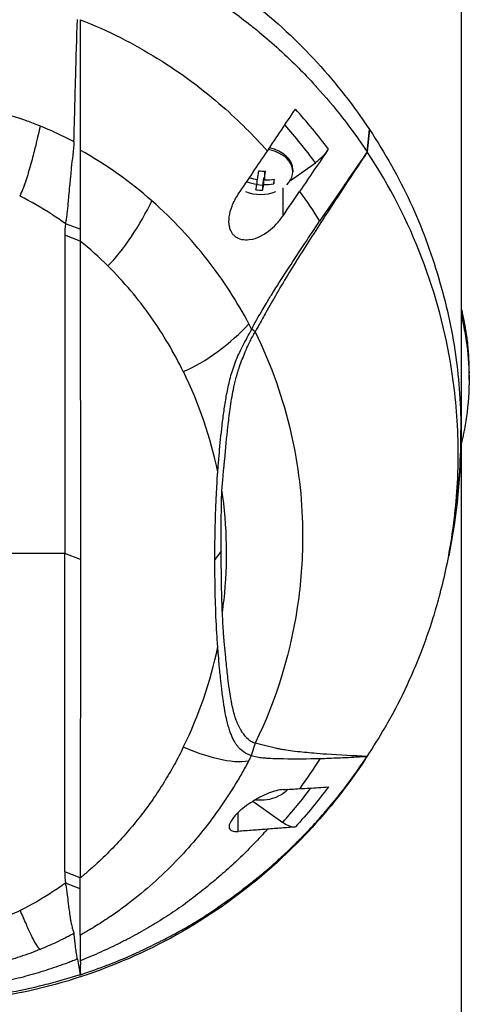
# Model space of a CAD drawing. Header units: millimetres. Extents: x 0 to 4378, y 0 to 2376.
# Tile 164 of 224: x 2265 to 2313, y 1208 to 1314. Entities that reach past the tile are written whole.
import ezdxf

# ---------------------------------------------------------------- set-up
doc = ezdxf.new("R2010")
doc.units = ezdxf.units.MM
doc.header["$LTSCALE"] = 0.2

# ---------------------------------------------------------------- blocks, each defined once
blk = doc.blocks.new('Blk$A01R1-4W24F')
for p, q in [((59, 683.9), (59, 535.5)), ((48.93, 639.9), (49.17, 642.32)), ((49.18, 642.3), (48.94, 639.89)), ((49.18, 642.3), (49.17, 642.32)), ((40.69, 636.84), (43.37, 638.74)), ((40.95, 637.98), (40.95, 637.77)), ((37.1, 636.95), (37.1, 636.43)), ((37.82, 637.07), (37.71, 636.3)), ((37.9, 637.06), (37.82, 637.07)), ((37.82, 637.07), (37.82, 636.38)), ((37.93, 637.81), (37.9, 637.58)), ((37.9, 637.58), (37.9, 636.89)), ((38.9, 636.95), (38.9, 636.46)), ((37.71, 636.3), (37.09, 636.35)), ((37.71, 636.3), (37.71, 635.77)), ((39.9, 633.04), (39.9, 636.03)), ((39.9, 633.04), (39.9, 633.04)), ((18.14, 631.58), (16.55, 632.18)), ((16.47, 630.96), (16.47, 596.75)), ((18.14, 630.31), (16.47, 630.96)), ((18.14, 630.31), (18.15, 596.11)), ((36.9, 620.56), (36.54, 620.84)), ((38.67, 616.52), (38.67, 616.52)), ((59.86, 615.44), (59.86, 616.14)), ((40.22, 611.84), (40.22, 611.84)), ((33.84, 608.93), (33.84, 608.93)), ((58.99, 608.35), (58.99, 608.35)), ((58.49, 601.99), (58.19, 599.72)), ((16.47, 596.75), (5.01, 596.75)), ((16.47, 562.55), (16.47, 596.75)), ((18.15, 596.11), (16.47, 596.75)), ((33.27, 596.98), (32.59, 596.11)), ((18.15, 596.11), (18.14, 561.9)), ((41.42, 590.88), (41.42, 590.88)), ((41.43, 590.91), (41.43, 590.91)), ((32.81, 586.29), (32.81, 586.29)), ((36.9, 576.35), (36.5, 575.03)), ((45.73, 574.75), (45.73, 574.75)), ((36.66, 570.12), (39.87, 567.86)), ((35.1, 566.89), (35.1, 568.92)), ((18.14, 561.9), (16.47, 562.55)), ((18.14, 560.7), (18.14, 561.9)), ((38.35, 562.74), (38.35, 562.74)), ((18.14, 560.7), (16.55, 561.33)), ((18.14, 555.73), (18.14, 560.7)), ((13.81, 554.23), (13.81, 554.23)), ((18.15, 553.74), (18.15, 553.74)), ((13.76, 550), (13.76, 550))]:
    blk.add_line(p, q)
for centre, radius, start, end in [((37.5, 639.84), 4.52, 248.7153, 291.3035), ((0, 609.7), 59, 351.9405, 0.2394), ((0, 609.7), 41.23, 357.1706, 357.1736), ((0, 609.7), 41.73, 354.2933, 354.2964), ((0, 609.7), 42.5, 350.0562, 350.0593), ((0, 609.7), 41.23, 321.4892, 321.4893), ((0, 609.7), 41.73, 319.8886, 319.8887), ((0, 609.7), 42.5, 317.4432, 317.4433), ((0, 609.7), 59, 323.7906, 323.7907), ((37.5, 574.78), 4.52, 263.0331, 293.9986), ((0, 609.7), 59, 315.782, 315.7832), ((0, 609.7), 59, 287.911, 287.9111)]:
    blk.add_arc(centre, radius, start, end)
for centre, major_axis, ratio, start_param, end_param in [((28.4, 626.94), (-20.28, 28.61), 0.599718, 4.750751, 4.910369), ((27.7, 626.34), (-19.38, 27.64), 0.591246, 4.746501, 4.901906), ((37.5, 642.23), (5.5, 0), 0.707107, 0.057613, 0.057622), ((37.5, 637.77), (3.45, 0), 0.707107, 5.668245, 7.615338), ((37.5, 637.98), (3.45, 0), 0.707107, 0, 1.294245), ((37.54, 640.09), (-4.45, 0.67), 0.703121, 1.394435, 1.59588), ((37.14, 639.86), (-0.34, -4.49), 0.074976, 0.868779, 1.115925), ((37.65, 640.86), (-4.23, 0.64), 0.703121, 1.591649, 1.76122), ((37.86, 639.81), (0.34, 4.49), 0.074976, 4.010371, 4.257518), ((37.54, 640.09), (-4.45, 0.67), 0.703121, 1.756988, 2.004135), ((38.94, 639.73), (0.32, 4.27), 0.074976, 3.845032, 4.014603), ((36.06, 639.95), (-0.32, -4.27), 0.074976, 0.703439, 0.725228), ((37.46, 639.58), (4.45, -0.67), 0.703121, 4.490326, 4.737473), ((37.14, 639.86), (-0.34, -4.49), 0.074976, 0.460524, 0.707671), ((37.86, 639.81), (0.34, 4.49), 0.074976, 3.602117, 3.849264), ((37.46, 639.58), (4.45, -0.67), 0.703121, 4.898581, 5.145727), ((37.35, 638.82), (4.23, -0.64), 0.703121, 4.733241, 4.902812), ((-1080.39, 1310.36), (-1508.74, -2133.68), 0.5, 1.606688, 1.6079), ((32.26, 631.06), (-15.78, 0), 0.707088, 6.182869, 6.292314), ((-38.18, 540.8), (50.8, 93.21), 0.584526, 6.113536, 6.176367), ((-40.99, 600.13), (82.46, 1.56), 0.710539, 0.334686, 0.345134), ((7.26, 621.46), (12.86, 29.81), 0.938918, 5.009699, 5.009719), ((-47.54, 586.29), (-79.72, -22.19), 0.738727, 3.091652, 3.278177), ((-46.57, 605.61), (78.76, -21.82), 0.743337, 6.144865, 6.332544), ((31.04, 587.09), (-3.12, 0), 0.707107, 2.074334, 2.074348), ((37.5, 577.17), (-1.5, 0), 0.707107, 4.534188, 4.534524), ((-41.66, 595.05), (83.14, -0.01), 0.707141, 5.925311, 5.935893), ((37.5, 572.72), (3.45, 0), 0.707107, 5.274295, 5.714593), ((27.81, 584.11), (19.47, 27.21), 0.585794, 4.525933, 4.669517), ((39.86, 569.99), (-1.8, 2.47), 0.494906, 2.170146, 2.847507), ((32.26, 562.45), (-15.78, 0), 0.707125, 6.274079, 6.383524)]:
    blk.add_ellipse(centre, major_axis=major_axis, ratio=ratio, start_param=start_param, end_param=end_param)
for points, knots in [([(18.22, 665.83), (19.98, 665.26), (21.68, 664.61), (23.33, 663.9), (24.98, 663.19), (26.57, 662.42), (28.11, 661.59), (31.18, 659.93), (34, 658.04), (36.57, 656.01), (39.15, 653.97), (41.48, 651.78), (43.58, 649.49), (45.67, 647.19), (47.53, 644.79), (49.17, 642.32)], [-1, -1, -1, -1, -0.875, -0.875, -0.875, -0.75, -0.75, -0.75, -0.5, -0.5, -0.5, -0.25, -0.25, -0.25, 0, 0, 0, 0]), ([(18.14, 663.33), (19.75, 662.81), (21.45, 662.17), (23.23, 661.41), (23.85, 661.14), (24.67, 660.77), (25.65, 660.3), (26.87, 659.7), (27.63, 659.29), (27.98, 659.1), (28.95, 658.57), (29.69, 658.13), (30.22, 657.81), (30.95, 657.37), (31.67, 656.92), (32.37, 656.45), (33.78, 655.52), (35.12, 654.55), (36.4, 653.53), (36.44, 653.5), (36.45, 653.49), (36.47, 653.47), (37.27, 652.84), (38.51, 651.83), (40.06, 650.38), (41.57, 648.98), (42.63, 647.84), (43.36, 647.04), (43.4, 647), (43.46, 646.93), (43.51, 646.87), (45.41, 644.78), (47.23, 642.45), (48.93, 639.9)], [-1, -1, -1, -1, -0.875, -0.875, -0.875, -0.8125, -0.8125, -0.8125, -0.75, -0.75, -0.75, -0.6875, -0.6875, -0.6875, -0.625, -0.625, -0.625, -0.5000062, -0.5000062, -0.5000062, -0.4961503, -0.4961503, -0.4961503, -0.375, -0.375, -0.375, -0.2500563, -0.2500563, -0.2500563, -0.243637, -0.243637, -0.243637, 0, 0, 0, 0]), ([(17.49, 642.08), (17.52, 643.07), (17.55, 644.06), (17.6, 646.03), (17.62, 647.02), (17.71, 650.05), (17.77, 652.09), (17.83, 654.13)], [0.000002, 0.000002, 0.000002, 0.000002, 0.303764, 0.303764, 0.607969, 0.607969, 1.235162, 1.235162, 1.235162, 1.235162]), ([(18.14, 654.1), (19.64, 653.52), (21.07, 652.87), (23.84, 651.48), (25.17, 650.73), (27.71, 649.15), (28.93, 648.32), (31.26, 646.59), (32.37, 645.69), (35.16, 643.24), (36.75, 641.65), (38.22, 639.99)], [0, 0, 0, 0, 0.125, 0.125, 0.25, 0.25, 0.375, 0.375, 0.5, 0.5, 0.703909, 0.703909, 0.703909, 0.703909]), ([(18.14, 654.1), (18.14, 651.66), (18.14, 649.27), (18.14, 646.94), (18.14, 644.61), (18.14, 642.33), (18.14, 640.09)], [0.3954379, 0.3954379, 0.3954379, 0.3954379, 0.6978194, 0.6978194, 0.6978194, 0.9999999, 0.9999999, 0.9999999, 0.9999999]), ([(2.91, 645.29), (3.57, 645.23), (4.22, 645.14), (4.87, 645.04), (5.52, 644.94), (6.17, 644.83), (6.81, 644.71), (6.95, 644.68), (7.08, 644.65), (7.22, 644.63), (7.73, 644.53), (8.23, 644.43), (8.72, 644.31), (8.93, 644.27), (9.13, 644.22), (9.33, 644.17), (9.62, 644.1), (10.04, 644), (10.6, 643.84), (10.87, 643.76), (11.18, 643.67), (11.52, 643.56), (11.79, 643.47), (12.09, 643.37), (12.41, 643.25), (12.85, 643.09), (13.33, 642.91), (13.84, 642.7)], [0, 0, 0, 0, 0.1719472, 0.1719472, 0.1719472, 0.3438944, 0.3438944, 0.3438944, 0.3809524, 0.3809524, 0.3809524, 0.5158418, 0.5158418, 0.5158418, 0.5714286, 0.5714286, 0.5714286, 0.7453821, 0.7453821, 0.7453821, 0.830817, 0.830817, 0.830817, 0.9018777, 0.9018777, 0.9018777, 1, 1, 1, 1]), ([(38.22, 639.99), (38.72, 640.74), (39.22, 641.49), (40.22, 642.99), (40.73, 643.74), (41.23, 644.49)], [0, 0, 0, 0, 0.2704602, 0.2704602, 0.5409661, 0.5409661, 0.5409661, 0.5409661]), ([(13.84, 642.7), (13.82, 642.63), (13.81, 642.57), (13.79, 642.5), (13.72, 642.17), (13.64, 641.82), (13.56, 641.47), (13.51, 641.27), (13.46, 641.07), (13.42, 640.87), (13.39, 640.78), (13.35, 640.58), (13.27, 640.29), (13.16, 639.84), (13.02, 639.27), (12.84, 638.6), (12.66, 637.96), (12.48, 637.35), (12.29, 636.78), (12.24, 636.63), (12.19, 636.49), (12.14, 636.35), (12.11, 636.28), (12.06, 636.14), (11.98, 635.93), (11.87, 635.65), (11.76, 635.39), (11.64, 635.15)], [0.0000038, 0.0000038, 0.0000038, 0.0000038, 0.0237319, 0.0237319, 0.0237319, 0.1428571, 0.1428571, 0.1428571, 0.2142857, 0.2142857, 0.2142857, 0.2857143, 0.2857143, 0.2857143, 0.5, 0.5, 0.5, 0.75, 0.75, 0.75, 0.8125, 0.8125, 0.8125, 0.875, 0.875, 0.875, 1, 1, 1, 1]), ([(13.84, 642.7), (14.08, 642.6), (14.39, 642.47), (14.77, 642.3), (15.28, 642.08), (15.58, 641.94), (15.69, 641.89), (16.29, 641.61), (16.89, 641.31), (17.47, 641)], [-1, -1, -1, -1, -0.75, -0.75, -0.75, -0.5, -0.5, -0.5, -0.0001638, -0.0001638, -0.0001638, -0.0001638]), ([(49.18, 642.3), (50.86, 639.77), (52.32, 637.16), (53.55, 634.5), (54.78, 631.84), (55.79, 629.13), (56.59, 626.39), (57.4, 623.65), (58.01, 620.87), (58.41, 618.09), (58.81, 615.3), (59, 612.5), (59, 609.7), (59, 607.13), (58.83, 604.56), (58.49, 601.99)], [-1, -1, -1, -1, -0.875, -0.875, -0.875, -0.75, -0.75, -0.75, -0.625, -0.625, -0.625, -0.5, -0.5, -0.5, -0.3850838, -0.3850838, -0.3850838, -0.3850838]), ([(17.47, 641.17), (17.47, 641.18), (17.47, 641.18), (17.47, 641.18), (17.47, 641.24), (17.47, 641.3), (17.48, 641.36), (17.48, 641.41), (17.48, 641.47), (17.48, 641.53), (17.48, 641.58), (17.48, 641.64), (17.48, 641.7), (17.49, 641.75), (17.49, 641.81), (17.49, 641.87), (17.49, 641.93), (17.49, 641.98), (17.49, 642.04), (17.49, 642.05), (17.49, 642.07), (17.49, 642.08)], [0.0018334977, 0.0018334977, 0.0018334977, 0.0018334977, 0.001846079, 0.001846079, 0.001846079, 0.0020216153, 0.0020216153, 0.0020216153, 0.0021970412, 0.0021970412, 0.0021970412, 0.0023726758, 0.0023726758, 0.0023726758, 0.0025477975, 0.0025477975, 0.0025477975, 0.0027235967, 0.0027235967, 0.0027235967, 0.0027691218, 0.0027691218, 0.0027691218, 0.0027691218]), ([(17.47, 641), (17.47, 641.04), (17.47, 641.06), (17.47, 641.12), (17.47, 641.14), (17.47, 641.17)], [0.00009691, 0.00009691, 0.00009691, 0.00009691, 0.01189059, 0.01189059, 0.02363788, 0.02363788, 0.02363788, 0.02363788]), ([(17.47, 641), (17.46, 640.53), (17.39, 640.08), (17.28, 639.09), (17.23, 638.62), (17.15, 637.88), (17.12, 637.58), (17.08, 637.12), (17.06, 636.96), (17.03, 636.61), (17.01, 636.42), (16.96, 635.87), (16.93, 635.51), (16.87, 634.9), (16.85, 634.63), (16.79, 633.99), (16.75, 633.61), (16.68, 633.06), (16.66, 632.88), (16.61, 632.53), (16.58, 632.35), (16.55, 632.18)], [-1.073424, -1.073424, -1.073424, -1.073424, -0.902098, -0.902098, -0.749165, -0.749165, -0.648905, -0.648905, -0.59156, -0.59156, -0.52565, -0.52565, -0.394132, -0.394132, -0.295251, -0.295251, -0.147629, -0.147629, -0.073806, -0.073806, 0, 0, 0, 0]), ([(18.14, 640.09), (18.14, 639.96), (18.14, 639.84), (18.14, 639.71), (18.14, 639.37), (18.14, 639.03), (18.14, 638.7), (18.14, 638.37), (18.14, 638.04), (18.14, 637.72), (18.14, 637.4), (18.14, 637.08), (18.14, 636.77), (18.14, 636.14), (18.14, 635.53), (18.14, 634.94), (18.14, 634.35), (18.14, 633.77), (18.14, 633.21), (18.14, 632.65), (18.14, 632.1), (18.14, 631.58)], [-1, -1, -1, -1, -0.960972, -0.960972, -0.960972, -0.8541973, -0.8541973, -0.8541973, -0.7474227, -0.7474227, -0.7474227, -0.640648, -0.640648, -0.640648, -0.4270987, -0.4270987, -0.4270987, -0.2135493, -0.2135493, -0.2135493, 0, 0, 0, 0]), ([(44.76, 640.19), (44.25, 639.43), (43.74, 638.68), (42.71, 637.16), (42.2, 636.41), (41.68, 635.65)], [0.0000037, 0.0000037, 0.0000037, 0.0000037, 0.2741089, 0.2741089, 0.5482071, 0.5482071, 0.5482071, 0.5482071]), ([(44.76, 640.19), (44.57, 639.9), (44.34, 639.62), (43.87, 639.13), (43.62, 638.91), (43.37, 638.74)], [0, 0, 0, 0, 0.1054177, 0.1054177, 0.211832, 0.211832, 0.211832, 0.211832]), ([(35.1, 635.35), (35.62, 636.13), (36.14, 636.89), (37.18, 638.45), (37.69, 639.21), (38.22, 639.99)], [0.0002569, 0.0002569, 0.0002569, 0.0002569, 0.2815399, 0.2815399, 0.5619015, 0.5619015, 0.5619015, 0.5619015]), ([(48.94, 639.89), (48.23, 638.83), (47.53, 637.78), (46.15, 635.67), (45.45, 634.6), (44, 632.36), (42.86, 630.6), (41.49, 628.44), (41.03, 627.7), (40.13, 626.22), (39.68, 625.48), (39.25, 624.72)], [-1.963979, -1.963979, -1.963979, -1.963979, -1.503891, -1.503891, -1.05427, -1.05427, -0.532904, -0.532904, -0.264896, -0.264896, -0.000001, -0.000001, -0.000001, -0.000001]), ([(48.93, 639.9), (48.5, 639.28), (48.08, 638.67), (47.23, 637.44), (46.8, 636.81), (45.53, 634.95), (44.67, 633.7), (43.83, 632.45)], [-0.9008257, -0.9008257, -0.9008257, -0.9008257, -0.6771992, -0.6771992, -0.4512251, -0.4512251, 0, 0, 0, 0]), ([(48.94, 639.89), (48.94, 639.89), (48.93, 639.89), (48.93, 639.89), (48.93, 639.89), (48.93, 639.9)], [0, 0, 0, 0, 0.001275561, 0.001275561, 0.002551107, 0.002551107, 0.002551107, 0.002551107]), ([(48.93, 574.94), (49.59, 575.95), (50.22, 576.96), (51.02, 578.33), (51.21, 578.67), (52.16, 580.39), (52.85, 581.78), (53.91, 584.13), (54.31, 585.08), (55.17, 587.29), (55.62, 588.57), (56.25, 590.59), (56.46, 591.33), (57.19, 594.02), (57.62, 596), (58.12, 599.13), (58.27, 600.27), (58.52, 602.71), (58.62, 604.02), (58.69, 606.02), (58.7, 606.72), (58.7, 607.76), (58.7, 608.11), (58.64, 611.16), (58.41, 613.86), (57.36, 620.6), (56.29, 624.6), (53.31, 632.41), (51.37, 636.22), (48.94, 639.89)], [-9.408292, -9.408292, -9.408292, -9.408292, -8.940225, -8.940225, -8.784061, -8.784061, -8.159936, -8.159936, -7.746635, -7.746635, -7.195733, -7.195733, -6.880511, -6.880511, -6.03378, -6.03378, -5.549642, -5.549642, -4.992589, -4.992589, -4.695557, -4.695557, -4.54853, -4.54853, -3.420514, -3.420514, -1.719638, -1.719638, 0, 0, 0, 0]), ([(16.55, 632.18), (16.1, 632.51), (15.64, 632.82), (15.18, 633.12), (14, 633.9), (12.82, 634.57), (11.68, 635.13), (11.67, 635.14), (11.66, 635.14), (11.64, 635.15)], [-1, -1, -1, -1, -0.7241178, -0.7241178, -0.7241178, -0.0066416, -0.0066416, -0.0066416, 0, 0, 0, 0]), ([(36.41, 630.47), (36.17, 630.43), (35.93, 630.41), (35.42, 630.46), (35.16, 630.54), (34.81, 630.76), (34.71, 630.84), (34.55, 631.01), (34.49, 631.09), (34.38, 631.26), (34.33, 631.36), (34.23, 631.6), (34.18, 631.74), (34.09, 632.22), (34.09, 632.56), (34.18, 633.29), (34.28, 633.68), (34.6, 634.51), (34.83, 634.94), (35.1, 635.35)], [-0.7623764, -0.7623764, -0.7623764, -0.7623764, -0.6736588, -0.6736588, -0.5663891, -0.5663891, -0.5135419, -0.5135419, -0.4749692, -0.4749692, -0.4359064, -0.4359064, -0.3805891, -0.3805891, -0.2695912, -0.2695912, -0.1460617, -0.1460617, -0.0002815, -0.0002815, -0.0002815, -0.0002815]), ([(36.24, 621.42), (34.98, 623.79), (33.5, 626.1), (31.77, 628.32), (30.04, 630.54), (28.07, 632.66), (25.83, 634.64)], [0, 0, 0, 0, 0.5, 0.5, 0.5, 1, 1, 1, 1]), ([(36.41, 630.47), (36.75, 630.53), (37.09, 630.65), (37.74, 630.97), (38.05, 631.16), (38.63, 631.6), (38.91, 631.85), (39.44, 632.41), (39.68, 632.71), (39.9, 633.04)], [0.0008937, 0.0008937, 0.0008937, 0.0008937, 0.1243393, 0.1243393, 0.2392492, 0.2392492, 0.3539051, 0.3539051, 0.4711433, 0.4711433, 0.4711433, 0.4711433]), ([(36.54, 620.84), (36.9, 621.55), (37.29, 622.25), (37.84, 623.18), (37.97, 623.41), (38.31, 623.97), (38.53, 624.31), (38.99, 625.05), (39.27, 625.51), (39.86, 626.43), (40.21, 626.97), (41.63, 629.16), (42.77, 630.88), (43.83, 632.45)], [0.000002, 0.000002, 0.000002, 0.000002, 0.24152, 0.24152, 0.323079, 0.323079, 0.438614, 0.438614, 0.597649, 0.597649, 0.817365, 0.817365, 1.502617, 1.502617, 1.502617, 1.502617]), ([(29.2, 616.29), (28.22, 618.3), (27.06, 620.27), (25.72, 622.18), (24.37, 624.08), (22.84, 625.92), (21.1, 627.66)], [-1, -1, -1, -1, -0.5, -0.5, -0.5, 0, 0, 0, 0]), ([(39.25, 624.72), (38.83, 624), (38.42, 623.27), (37.83, 622.22), (37.6, 621.8), (37.15, 621), (37.06, 620.85), (36.97, 620.69), (36.93, 620.63), (36.9, 620.56)], [-0.1355219, -0.1355219, -0.1355219, -0.1355219, -0.086038, -0.086038, -0.0532637, -0.0532637, -0.0231547, -0.0231547, 0, 0, 0, 0]), ([(59, 623.18), (59, 623.17), (59, 623.17), (59.04, 623.01), (59.08, 622.85), (59.12, 622.64), (59.13, 622.59), (59.15, 622.49), (59.16, 622.45), (59.18, 622.36), (59.19, 622.33), (59.2, 622.26), (59.21, 622.22), (59.24, 622.09), (59.25, 622.02), (59.29, 621.85), (59.31, 621.74), (59.36, 621.47), (59.39, 621.31), (59.45, 620.99), (59.48, 620.83), (59.58, 620.18), (59.65, 619.68), (59.81, 618.18), (59.86, 617.16), (59.86, 616.14)], [-7.2397832, -7.2397832, -7.2397832, -7.2397832, -7.2390372, -7.2390372, -7.2154363, -7.2154363, -7.2062893, -7.2062893, -7.1981312, -7.1981312, -7.1894816, -7.1894816, -7.1697467, -7.1697467, -7.1373366, -7.1373366, -7.0923724, -7.0923724, -7.0237854, -7.0237854, -6.9549367, -6.9549367, -6.7442417, -6.7442417, -6.3137939, -6.3137939, -6.3137939, -6.3137939]), ([(59, 622.47), (59.12, 621.96), (59.2, 621.59), (59.26, 621.28), (59.28, 621.18), (59.37, 620.74), (59.43, 620.42), (59.69, 618.8), (59.82, 617.49), (59.89, 614.76), (59.82, 613.35), (59.57, 611.32), (59.48, 610.71), (59.32, 609.9), (59.29, 609.71), (59.21, 609.33), (59.16, 609.14), (59.09, 608.78), (59.04, 608.6), (59, 608.41)], [0.316575, 0.316575, 0.316575, 0.316575, 0.3432593, 0.3432593, 0.3572552, 0.3572552, 0.400141, 0.400141, 0.5721057, 0.5721057, 0.7581527, 0.7581527, 0.8392653, 0.8392653, 0.8651236, 0.8651236, 0.8858206, 0.8858206, 0.9089999, 0.9089999, 0.9089999, 0.9089999]), ([(32.9, 605.51), (32.9, 605.57), (32.91, 605.63), (32.91, 605.69), (32.93, 605.93), (32.95, 606.18), (32.97, 606.42), (33.01, 606.91), (33.06, 607.41), (33.1, 607.9), (33.19, 608.9), (33.29, 609.9), (33.42, 610.92), (33.48, 611.43), (33.55, 611.95), (33.62, 612.47), (33.7, 612.99), (33.79, 613.51), (33.89, 614.04), (33.99, 614.57), (34.12, 615.11), (34.26, 615.66), (34.41, 616.21), (34.58, 616.76), (34.8, 617.33), (34.91, 617.61), (35.03, 617.9), (35.16, 618.18), (35.29, 618.47), (35.43, 618.76), (35.58, 619.05), (35.73, 619.34), (35.89, 619.64), (36.05, 619.94), (36.21, 620.24), (36.38, 620.54), (36.54, 620.84)], [-0.9999998, -0.9999998, -0.9999998, -0.9999998, -0.9872524, -0.9872524, -0.9872524, -0.9352918, -0.9352918, -0.9352918, -0.8313705, -0.8313705, -0.8313705, -0.6235279, -0.6235279, -0.6235279, -0.5196066, -0.5196066, -0.5196066, -0.4156852, -0.4156852, -0.4156852, -0.3117639, -0.3117639, -0.3117639, -0.2078426, -0.2078426, -0.2078426, -0.155882, -0.155882, -0.155882, -0.1039213, -0.1039213, -0.1039213, -0.0519607, -0.0519607, -0.0519607, 0, 0, 0, 0]), ([(33.35, 603.58), (33.39, 604.1), (33.43, 604.63), (33.48, 605.18), (33.5, 605.35), (33.52, 605.54), (33.53, 605.73), (33.54, 605.79), (33.55, 605.89), (33.56, 606), (33.58, 606.14), (33.59, 606.28), (33.6, 606.42), (33.62, 606.58), (33.63, 606.72), (33.64, 606.83), (33.75, 608.06), (33.86, 609.23), (33.99, 610.34), (34.06, 611), (34.14, 611.64), (34.23, 612.26), (34.33, 613.02), (34.44, 613.72), (34.57, 614.35), (34.65, 614.76), (34.74, 615.15), (34.84, 615.52), (34.95, 615.96), (35.08, 616.4), (35.24, 616.84), (35.42, 617.37), (35.63, 617.89), (35.85, 618.41), (35.93, 618.6), (36.01, 618.79), (36.09, 618.96), (36.19, 619.17), (36.28, 619.37), (36.38, 619.57), (36.45, 619.72), (36.53, 619.88), (36.61, 620.03), (36.7, 620.21), (36.8, 620.39), (36.9, 620.56)], [-1, -1, -1, -1, -0.875, -0.875, -0.875, -0.8333333, -0.8333333, -0.8333333, -0.8125, -0.8125, -0.8125, -0.78125, -0.78125, -0.78125, -0.75, -0.75, -0.75, -0.5, -0.5, -0.5, -0.375, -0.375, -0.375, -0.25, -0.25, -0.25, -0.1875, -0.1875, -0.1875, -0.125, -0.125, -0.125, -0.0625, -0.0625, -0.0625, -0.04375, -0.04375, -0.04375, -0.025, -0.025, -0.025, -0.0125, -0.0125, -0.0125, -0.0000001, -0.0000001, -0.0000001, -0.0000001]), ([(36.9, 620.56), (40.48, 613.28), (41.89, 606.05), (42, 599.37), (42.04, 596.85), (41.89, 594.4), (41.58, 592.03), (40.85, 586.29), (39.19, 581), (36.9, 576.35)], [-0.9999791, -0.9999791, -0.9999791, -0.9999791, -0.5645506, -0.5645506, -0.5645506, -0.4000732, -0.4000732, -0.4000732, -0.0000003, -0.0000003, -0.0000003, -0.0000003]), ([(32.59, 596.11), (32.59, 597.67), (32.61, 599.24), (32.73, 603.33), (32.84, 604.77), (32.9, 605.51)], [-0.5111435, -0.5111435, -0.5111435, -0.5111435, -0.3146577, -0.3146577, -0.0000106, -0.0000106, -0.0000106, -0.0000106]), ([(33.27, 596.98), (33.27, 598.08), (33.28, 599.18), (33.28, 600.84), (33.28, 601.39), (33.3, 602.58), (33.32, 603.11), (33.35, 603.58)], [-0.6888251, -0.6888251, -0.6888251, -0.6888251, -0.3635902, -0.3635902, -0.1985049, -0.1985049, -0.000001, -0.000001, -0.000001, -0.000001]), ([(33.4, 590.37), (33.46, 590.83), (33.52, 591.29), (33.57, 591.75), (33.99, 595.68), (33.93, 599.65), (33.35, 603.58)], [-0.9999957, -0.9999957, -0.9999957, -0.9999957, -0.8951223, -0.8951223, -0.8951223, 0, 0, 0, 0]), ([(33.4, 590.37), (33.38, 590.65), (33.37, 590.92), (33.35, 591.46), (33.34, 591.74), (33.32, 592.57), (33.31, 593.12), (33.28, 594.77), (33.27, 595.87), (33.27, 596.98)], [-0.9417224, -0.9417224, -0.9417224, -0.9417224, -0.8197087, -0.8197087, -0.7007719, -0.7007719, -0.467177, -0.467177, 0, 0, 0, 0]), ([(32.9, 586.71), (32.88, 586.87), (32.81, 587.81), (32.63, 591.42), (32.59, 593.76), (32.59, 596.11)], [-1.532401, -1.532401, -1.532401, -1.532401, -0.994638, -0.994638, 0, 0, 0, 0]), ([(36.9, 576.35), (36.82, 576.38), (36.74, 576.4), (36.66, 576.44), (36.59, 576.47), (36.51, 576.52), (36.44, 576.56), (36.4, 576.59), (36.36, 576.62), (36.32, 576.65), (36.32, 576.65), (36.21, 576.72), (36.03, 576.9), (36.01, 576.92), (35.99, 576.95), (35.96, 576.97), (35.89, 577.05), (35.79, 577.17), (35.68, 577.33), (35.64, 577.37), (35.61, 577.42), (35.57, 577.47), (35.57, 577.47), (35.5, 577.58), (35.36, 577.82), (35.32, 577.88), (35.28, 577.96), (35.23, 578.05), (35.18, 578.15), (35.13, 578.26), (35.08, 578.35), (35.04, 578.44), (35, 578.53), (34.97, 578.61), (34.92, 578.73), (34.88, 578.83), (34.85, 578.93), (34.84, 578.96), (34.82, 578.99), (34.81, 579.03), (34.75, 579.21), (34.71, 579.34), (34.69, 579.43), (34.62, 579.67), (34.56, 579.92), (34.5, 580.17), (34.5, 580.19), (34.49, 580.21), (34.49, 580.23), (34.4, 580.67), (34.32, 581.08), (34.26, 581.47), (34.18, 581.97), (34.11, 582.42), (34.06, 582.81), (34.01, 583.18), (33.97, 583.51), (33.94, 583.79), (33.87, 584.38), (33.81, 584.97), (33.75, 585.57), (33.7, 586.04), (33.66, 586.51), (33.61, 586.98), (33.61, 587.04), (33.6, 587.1), (33.6, 587.15), (33.59, 587.21), (33.59, 587.27), (33.58, 587.33), (33.58, 587.34), (33.58, 587.35), (33.58, 587.36), (33.57, 587.43), (33.57, 587.5), (33.56, 587.56), (33.56, 587.57), (33.56, 587.61), (33.55, 587.69), (33.55, 587.71), (33.55, 587.74), (33.55, 587.77), (33.55, 587.8), (33.54, 587.84), (33.54, 587.86), (33.54, 587.91), (33.54, 587.94), (33.53, 587.97), (33.53, 588), (33.53, 588.02), (33.53, 588.04), (33.52, 588.16), (33.51, 588.28), (33.5, 588.4), (33.5, 588.52), (33.49, 588.65), (33.48, 588.78), (33.45, 589.31), (33.42, 589.84), (33.4, 590.37)], [0, 0, 0, 0, 0.00764, 0.00764, 0.00764, 0.01566, 0.01566, 0.01566, 0.020408, 0.020408, 0.020408, 0.038509, 0.038509, 0.038509, 0.040816, 0.040816, 0.040816, 0.064691, 0.064691, 0.064691, 0.071429, 0.071429, 0.071429, 0.099405, 0.099405, 0.099405, 0.107143, 0.107143, 0.107143, 0.125428, 0.125428, 0.125428, 0.142857, 0.142857, 0.142857, 0.162655, 0.162655, 0.162655, 0.169643, 0.169643, 0.169643, 0.196429, 0.196429, 0.196429, 0.245604, 0.245604, 0.245604, 0.25, 0.25, 0.25, 0.322006, 0.322006, 0.322006, 0.414295, 0.414295, 0.414295, 0.5, 0.5, 0.5, 0.633494, 0.633494, 0.633494, 0.737175, 0.737175, 0.737175, 0.75, 0.75, 0.75, 0.763571, 0.763571, 0.763571, 0.765625, 0.765625, 0.765625, 0.78125, 0.78125, 0.78125, 0.793169, 0.793169, 0.793169, 0.796875, 0.796875, 0.796875, 0.803135, 0.803135, 0.803135, 0.8125, 0.8125, 0.8125, 0.81794, 0.81794, 0.81794, 0.845461, 0.845461, 0.845461, 0.875, 0.875, 0.875, 1, 1, 1, 1]), ([(36.5, 575.03), (36.45, 575.04), (36.4, 575.06), (36.29, 575.1), (36.23, 575.12), (36.06, 575.19), (35.95, 575.25), (35.58, 575.47), (35.35, 575.67), (35.07, 575.99), (35, 576.07), (34.87, 576.25), (34.8, 576.35), (34.61, 576.66), (34.51, 576.87), (34.35, 577.25), (34.29, 577.4), (34.19, 577.7), (34.13, 577.88), (34.01, 578.26), (33.96, 578.47), (33.88, 578.81), (33.85, 578.92), (33.76, 579.31), (33.71, 579.58), (33.54, 580.58), (33.36, 581.73), (33.17, 583.63), (33.14, 583.92), (33.09, 584.41), (33.07, 584.63), (32.97, 585.8), (32.91, 586.56), (32.9, 586.71)], [0, 0, 0, 0, 0.034982, 0.034982, 0.072237, 0.072237, 0.161519, 0.161519, 0.359017, 0.359017, 0.420319, 0.420319, 0.493338, 0.493338, 0.636974, 0.636974, 0.720529, 0.720529, 0.828512, 0.828512, 0.956629, 0.956629, 1.026249, 1.026249, 1.183054, 1.183054, 1.596346, 1.596346, 1.668527, 1.668527, 1.721789, 1.721789, 1.964899, 1.964899, 1.964899, 1.964899]), ([(29.2, 575.93), (29.05, 575.61), (28.89, 575.29), (28.72, 574.98), (28.56, 574.66), (28.39, 574.35), (28.22, 574.03), (28.04, 573.72), (27.87, 573.41), (27.68, 573.1), (27.5, 572.79), (27.32, 572.48), (27.13, 572.17), (26.75, 571.55), (26.35, 570.94), (25.93, 570.33), (25.51, 569.73), (25.07, 569.13), (24.61, 568.54), (24.15, 567.95), (23.68, 567.37), (23.18, 566.79), (22.68, 566.22), (22.17, 565.65), (21.63, 565.1), (21.09, 564.54), (20.54, 564), (19.95, 563.46), (19.66, 563.2), (19.37, 562.93), (19.07, 562.67), (18.92, 562.54), (18.76, 562.41), (18.61, 562.28), (18.53, 562.22), (18.46, 562.16), (18.38, 562.09), (18.3, 562.03), (18.22, 561.96), (18.14, 561.9)], [0, 0, 0, 0, 0.0625, 0.0625, 0.0625, 0.125, 0.125, 0.125, 0.1875, 0.1875, 0.1875, 0.25, 0.25, 0.25, 0.375, 0.375, 0.375, 0.5, 0.5, 0.5, 0.625, 0.625, 0.625, 0.75, 0.75, 0.75, 0.875, 0.875, 0.875, 0.9375, 0.9375, 0.9375, 0.96875, 0.96875, 0.96875, 0.984375, 0.984375, 0.984375, 1, 1, 1, 1]), ([(39.24, 575.79), (38.84, 575.87), (38.45, 575.97), (37.67, 576.16), (37.29, 576.26), (36.9, 576.35)], [-0.4793475, -0.4793475, -0.4793475, -0.4793475, -0.2408421, -0.2408421, 0, 0, 0, 0]), ([(48.93, 574.94), (47.46, 575), (46.01, 575.08), (44.11, 575.21), (43.66, 575.24), (42.54, 575.34), (41.86, 575.4), (40.85, 575.52), (40.52, 575.57), (40.03, 575.64), (39.86, 575.67), (39.63, 575.71), (39.55, 575.73), (39.4, 575.76), (39.32, 575.77), (39.24, 575.79)], [-1.645876, -1.645876, -1.645876, -1.645876, -0.917638, -0.917638, -0.68663, -0.68663, -0.348383, -0.348383, -0.182186, -0.182186, -0.094439, -0.094439, -0.047262, -0.047262, -0.000001, -0.000001, -0.000001, -0.000001]), ([(48.73, 574.64), (46.9, 571.86), (44.86, 569.27), (42.6, 566.85), (42.51, 566.76), (42.42, 566.66), (42.33, 566.56), (39.71, 563.8), (36.77, 561.25), (33.65, 559.04), (33.55, 558.97), (33.46, 558.9), (33.36, 558.83), (30.2, 556.63), (26.85, 554.75), (23.31, 553.21), (23.23, 553.18), (23.16, 553.15), (23.08, 553.11), (19.49, 551.57), (15.7, 550.37), (11.89, 549.58), (11.85, 549.57), (11.82, 549.57), (11.79, 549.56), (7.94, 548.77), (4.03, 548.36), (0.05, 548.36), (0.02, 548.36), (0, 548.36), (-0.03, 548.36), (-3.98, 548.36), (-7.89, 548.76), (-11.75, 549.55), (-11.83, 549.57), (-11.91, 549.58), (-11.99, 549.6), (-15.79, 550.4), (-19.51, 551.58), (-23.04, 553.09), (-23.15, 553.14), (-23.27, 553.2), (-23.39, 553.25), (-27.01, 554.83), (-30.5, 556.8), (-33.76, 559.12), (-36.86, 561.32), (-39.7, 563.79), (-42.29, 566.52), (-42.41, 566.65), (-42.54, 566.78), (-42.66, 566.91), (-44.9, 569.32), (-46.96, 571.95), (-48.78, 574.71)], [0.1952757, 0.1952757, 0.1952757, 0.1952757, 0.2478794, 0.2478794, 0.2478794, 0.25, 0.25, 0.25, 0.3106171, 0.3106171, 0.3106171, 0.3125, 0.3125, 0.3125, 0.3737034, 0.3737034, 0.3737034, 0.375, 0.375, 0.375, 0.4369794, 0.4369794, 0.4369794, 0.4375, 0.4375, 0.4375, 0.5, 0.5, 0.5, 0.5003876, 0.5003876, 0.5003876, 0.5625, 0.5625, 0.5625, 0.5637682, 0.5637682, 0.5637682, 0.625, 0.625, 0.625, 0.6270506, 0.6270506, 0.6270506, 0.6901228, 0.6901228, 0.6901228, 0.75, 0.75, 0.75, 0.7528673, 0.7528673, 0.7528673, 0.8051833, 0.8051833, 0.8051833, 0.8051833]), ([(18.15, 551.49), (18.92, 551.75), (19.78, 552.04), (20.73, 552.4), (20.83, 552.44), (20.9, 552.46), (20.98, 552.5), (21.67, 552.76), (22.42, 553.06), (23.23, 553.41), (23.27, 553.43), (23.35, 553.47), (23.4, 553.49), (23.65, 553.6), (23.8, 553.66), (23.84, 553.68), (23.85, 553.69), (23.92, 553.72), (23.96, 553.73), (24.18, 553.83), (24.35, 553.91), (24.45, 553.96), (24.54, 554), (24.68, 554.06), (24.84, 554.14), (24.9, 554.17), (24.98, 554.21), (25.05, 554.24), (25.32, 554.37), (25.52, 554.47), (25.65, 554.53), (25.67, 554.54), (25.73, 554.57), (25.77, 554.59), (26.16, 554.78), (26.51, 554.96), (26.82, 555.12), (26.95, 555.18), (27.14, 555.28), (27.4, 555.41), (27.41, 555.41), (27.41, 555.41), (27.41, 555.42), (27.59, 555.51), (27.77, 555.6), (27.98, 555.71), (27.98, 555.71), (27.99, 555.72), (27.99, 555.72), (28.11, 555.78), (28.3, 555.88), (28.55, 556.02), (28.8, 556.15), (28.98, 556.26), (29.11, 556.33), (29.12, 556.33), (29.12, 556.34), (29.13, 556.34), (29.31, 556.44), (29.49, 556.54), (29.67, 556.65), (29.85, 556.75), (30.04, 556.86), (30.22, 556.97), (30.23, 556.97), (30.23, 556.98), (30.24, 556.98), (30.47, 557.12), (30.65, 557.23), (30.76, 557.3), (30.97, 557.42), (31.15, 557.54), (31.3, 557.64), (31.31, 557.64), (31.32, 557.65), (31.32, 557.65), (31.41, 557.71), (31.58, 557.82), (31.84, 557.99), (32.07, 558.14), (32.24, 558.26), (32.37, 558.35), (33.12, 558.86), (33.8, 559.34), (34.42, 559.79), (34.42, 559.8), (34.42, 559.8), (34.43, 559.8), (35.11, 560.3), (35.76, 560.8), (36.39, 561.29), (36.39, 561.29), (36.39, 561.29), (36.39, 561.29), (36.53, 561.4), (36.69, 561.52), (36.87, 561.67), (37.03, 561.8), (37.18, 561.92), (37.34, 562.05), (37.47, 562.16), (37.62, 562.28), (37.76, 562.39), (37.94, 562.55), (38.11, 562.69), (38.27, 562.83), (38.53, 563.05), (38.83, 563.31), (39.17, 563.62), (39.17, 563.62), (39.17, 563.62), (39.17, 563.62), (39.24, 563.68), (39.39, 563.82), (39.62, 564.03), (39.8, 564.19), (39.94, 564.33), (40.05, 564.43), (40.16, 564.53), (40.3, 564.66), (40.45, 564.81), (40.46, 564.82), (40.47, 564.83), (40.48, 564.83), (40.52, 564.88), (40.6, 564.95), (40.7, 565.05), (40.77, 565.12), (40.84, 565.18), (40.91, 565.25), (40.98, 565.32), (41.05, 565.39), (41.12, 565.46), (41.17, 565.51), (41.24, 565.58), (41.33, 565.67), (41.47, 565.81), (41.61, 565.95), (41.75, 566.08), (41.79, 566.13), (41.81, 566.14), (41.84, 566.18), (42.2, 566.55), (42.72, 567.08), (43.35, 567.78), (43.38, 567.81), (43.38, 567.81), (43.39, 567.82), (44.05, 568.54), (45.06, 569.69), (46.31, 571.29), (47.51, 572.84), (48.35, 574.07), (48.92, 574.92)], [0, 0, 0, 0, 0.0623366, 0.0623366, 0.0623366, 0.069186, 0.069186, 0.069186, 0.1248987, 0.1248987, 0.1248987, 0.1276542, 0.1276542, 0.1276542, 0.1403453, 0.1403453, 0.1403453, 0.1427178, 0.1427178, 0.1427178, 0.1561864, 0.1561864, 0.1561864, 0.1672576, 0.1672576, 0.1672576, 0.171875, 0.171875, 0.171875, 0.1874825, 0.1874825, 0.1874825, 0.190473, 0.190473, 0.190473, 0.21875, 0.21875, 0.21875, 0.234375, 0.234375, 0.234375, 0.2346346, 0.2346346, 0.2346346, 0.25, 0.25, 0.25, 0.2505104, 0.2505104, 0.2505104, 0.265625, 0.265625, 0.265625, 0.28125, 0.28125, 0.28125, 0.2816748, 0.2816748, 0.2816748, 0.296875, 0.296875, 0.296875, 0.3125, 0.3125, 0.3125, 0.3129087, 0.3129087, 0.3129087, 0.328125, 0.328125, 0.328125, 0.34375, 0.34375, 0.34375, 0.3447035, 0.3447035, 0.3447035, 0.359375, 0.359375, 0.359375, 0.375, 0.375, 0.375, 0.4372165, 0.4372165, 0.4372165, 0.4375, 0.4375, 0.4375, 0.4997509, 0.4997509, 0.4997509, 0.5, 0.5, 0.5, 0.515625, 0.515625, 0.515625, 0.5311639, 0.5311639, 0.5311639, 0.5443126, 0.5443126, 0.5443126, 0.5625, 0.5625, 0.5625, 0.5937393, 0.5937393, 0.5937393, 0.5937885, 0.5937885, 0.5937885, 0.609375, 0.609375, 0.609375, 0.6248752, 0.6248752, 0.6248752, 0.6396815, 0.6396815, 0.6396815, 0.640625, 0.640625, 0.640625, 0.6484375, 0.6484375, 0.6484375, 0.6561389, 0.6561389, 0.6561389, 0.6640625, 0.6640625, 0.6640625, 0.671875, 0.671875, 0.671875, 0.6873906, 0.6873906, 0.6873906, 0.6922368, 0.6922368, 0.6922368, 0.7499231, 0.7499231, 0.7499231, 0.7521711, 0.7521711, 0.7521711, 0.875, 0.875, 0.875, 0.9999941, 0.9999941, 0.9999941, 0.9999941]), ([(43.84, 574.69), (42.58, 574.65), (41.21, 574.64), (39.36, 574.68), (38.7, 574.69), (38.03, 574.74), (37.89, 574.75), (37.53, 574.79), (37.32, 574.82), (36.91, 574.9), (36.7, 574.96), (36.5, 575.03)], [-1.299151, -1.299151, -1.299151, -1.299151, -0.639564, -0.639564, -0.336026, -0.336026, -0.252217, -0.252217, -0.126146, -0.126146, -0.000001, -0.000001, -0.000001, -0.000001]), ([(48.92, 574.92), (48.86, 574.92), (48.8, 574.92), (48.73, 574.91), (48.6, 574.9), (48.46, 574.9), (48.32, 574.89), (48.05, 574.87), (47.78, 574.86), (47.5, 574.84), (46.96, 574.81), (46.41, 574.78), (45.87, 574.76), (45.19, 574.73), (44.51, 574.7), (43.84, 574.69)], [0, 0, 0, 0, 0.0143032, 0.0143032, 0.0143032, 0.0459752, 0.0459752, 0.0459752, 0.1093817, 0.1093817, 0.1093817, 0.2363905, 0.2363905, 0.2363905, 0.3949464, 0.3949464, 0.3949464, 0.3949464]), ([(48.92, 574.92), (48.92, 574.93), (48.92, 574.93), (48.93, 574.94), (48.93, 574.94), (48.93, 574.94)], [0.000005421, 0.000005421, 0.000005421, 0.000005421, 0.001205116, 0.001205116, 0.002404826, 0.002404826, 0.002404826, 0.002404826]), ([(36.2, 574.44), (35.96, 573.99), (35.72, 573.55), (35.47, 573.11), (35.21, 572.66), (34.95, 572.22), (34.68, 571.79), (34.42, 571.35), (34.14, 570.91), (33.85, 570.48), (33.57, 570.05), (33.28, 569.62), (32.97, 569.19), (32.37, 568.33), (31.73, 567.49), (31.06, 566.66), (30.38, 565.84), (29.67, 565.02), (28.93, 564.23), (28.18, 563.43), (27.4, 562.65), (26.58, 561.89), (25.76, 561.13), (24.91, 560.39), (24.01, 559.68), (23.12, 558.96), (22.18, 558.27), (21.2, 557.62), (20.71, 557.29), (20.21, 556.96), (19.7, 556.65), (19.45, 556.49), (19.19, 556.34), (18.93, 556.19), (18.8, 556.11), (18.67, 556.03), (18.54, 555.96), (18.41, 555.88), (18.28, 555.81), (18.14, 555.73)], [-1, -1, -1, -1, -0.9375, -0.9375, -0.9375, -0.875, -0.875, -0.875, -0.8125, -0.8125, -0.8125, -0.75, -0.75, -0.75, -0.625, -0.625, -0.625, -0.5, -0.5, -0.5, -0.375, -0.375, -0.375, -0.25, -0.25, -0.25, -0.125, -0.125, -0.125, -0.0625, -0.0625, -0.0625, -0.03125, -0.03125, -0.03125, -0.015625, -0.015625, -0.015625, 0, 0, 0, 0]), ([(39.9, 571.38), (39.68, 571.37), (39.44, 571.32), (38.91, 571.19), (38.63, 571.1), (38.04, 570.86), (37.74, 570.72), (37.09, 570.38), (36.75, 570.18), (36.41, 569.96)], [0.00011, 0.00011, 0.00011, 0.00011, 0.1180311, 0.1180311, 0.2332387, 0.2332387, 0.3490113, 0.3490113, 0.4724101, 0.4724101, 0.4724101, 0.4724101]), ([(39.9, 571.38), (40.28, 571.4), (40.48, 571.41), (41.1, 571.44), (41.39, 571.46), (41.69, 571.48)], [0.0000319, 0.0000319, 0.0000319, 0.0000319, 0.2008235, 0.2008235, 0.3913286, 0.3913286, 0.3913286, 0.3913286]), ([(41.69, 571.48), (42.36, 571.51), (43.03, 571.55), (44.05, 571.62), (44.41, 571.64), (44.77, 571.66)], [0, 0, 0, 0, 0.00356562, 0.00356562, 0.005486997, 0.005486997, 0.005486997, 0.005486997]), ([(36.41, 569.96), (36.13, 569.77), (35.84, 569.56), (35.32, 569.14), (35.09, 568.92), (34.78, 568.6), (34.68, 568.49), (34.54, 568.32), (34.48, 568.24), (34.38, 568.09), (34.33, 568.02), (34.23, 567.85), (34.19, 567.76), (34.09, 567.49), (34.09, 567.34), (34.18, 567.09), (34.29, 567), (34.61, 566.88), (34.83, 566.87), (35.1, 566.89)], [0.000001, 0.000001, 0.000001, 0.000001, 0.1035884, 0.1035884, 0.2035837, 0.2035837, 0.2520361, 0.2520361, 0.2880963, 0.2880963, 0.3254409, 0.3254409, 0.3800709, 0.3800709, 0.492551, 0.492551, 0.6188921, 0.6188921, 0.7607853, 0.7607853, 0.7607853, 0.7607853]), ([(38.22, 567.12), (38.1, 566.99), (37.98, 566.85), (37.63, 566.47), (37.4, 566.21), (36.93, 565.71), (36.69, 565.47), (36.21, 564.97), (35.97, 564.72), (35.48, 564.24), (35.23, 563.99), (34.73, 563.52), (34.47, 563.28), (33.95, 562.81), (33.68, 562.58), (32.88, 561.88), (32.34, 561.42), (31.23, 560.51), (30.67, 560.07), (29.81, 559.41), (29.52, 559.19), (28.92, 558.76), (28.62, 558.55), (28.01, 558.14), (27.7, 557.94), (27.07, 557.54), (26.76, 557.34), (26.28, 557.05), (26.11, 556.95), (25.79, 556.76), (25.63, 556.66), (25.14, 556.38), (24.81, 556.19), (24.15, 555.81), (23.82, 555.63), (23.31, 555.36), (23.14, 555.27), (22.79, 555.09), (22.62, 555), (21.76, 554.57), (21.05, 554.24), (19.62, 553.59), (18.89, 553.28), (18.14, 552.99), (18.14, 552.99), (18.14, 552.99)], [0.2959037, 0.2959037, 0.2959037, 0.2959037, 0.3125032, 0.3125032, 0.343753, 0.343753, 0.3750029, 0.3750029, 0.4062527, 0.4062527, 0.4375026, 0.4375026, 0.4687524, 0.4687524, 0.5000022, 0.5000022, 0.5625019, 0.5625019, 0.6250016, 0.6250016, 0.6562515, 0.6562515, 0.6875013, 0.6875013, 0.7187512, 0.7187512, 0.750001, 0.750001, 0.7656259, 0.7656259, 0.7812508, 0.7812508, 0.8125007, 0.8125007, 0.8437505, 0.8437505, 0.8593754, 0.8593754, 0.8750004, 0.8750004, 0.9375001, 0.9375001, 1, 1, 1.0000039, 1.0000039, 1.0000039, 1.0000039]), ([(38.22, 567.12), (37.96, 567.1), (37.7, 567.08), (37.15, 567.04), (37, 567.03), (36.11, 566.96), (35.62, 566.93), (35.1, 566.89)], [0, 0, 0, 0, 0.1402931, 0.1402931, 0.2923644, 0.2923644, 0.5388741, 0.5388741, 0.5388741, 0.5388741]), ([(41.23, 567.36), (40.66, 567.31), (40.23, 567.28), (39.23, 567.2), (38.72, 567.16), (38.22, 567.12)], [0.000001, 0.000001, 0.000001, 0.000001, 0.3109651, 0.3109651, 0.616915, 0.616915, 0.616915, 0.616915]), ([(16.55, 561.33), (16.11, 561.01), (15.65, 560.69), (15.18, 560.38), (14.08, 559.66), (12.91, 558.98), (11.68, 558.38)], [0, 0, 0, 0, 0.2973571, 0.2973571, 0.2973571, 1, 1, 1, 1]), ([(16.55, 561.33), (16.58, 561.15), (16.61, 560.98), (16.66, 560.64), (16.68, 560.48), (16.75, 559.99), (16.79, 559.67), (16.85, 559.17), (16.87, 558.97), (16.93, 558.52), (16.96, 558.27), (17.03, 557.79), (17.06, 557.57), (17.13, 557.19), (17.16, 557.04), (17.21, 556.79), (17.23, 556.69), (17.3, 556.45), (17.34, 556.32), (17.4, 556.14), (17.42, 556.1), (17.44, 556.03), (17.45, 556), (17.46, 555.96), (17.47, 555.94), (17.47, 555.92)], [-1.203255, -1.203255, -1.203255, -1.203255, -1.119213, -1.119213, -1.03516, -1.03516, -0.867071, -0.867071, -0.754483, -0.754483, -0.604818, -0.604818, -0.45471, -0.45471, -0.341996, -0.341996, -0.257278, -0.257278, -0.131444, -0.131444, -0.06122, -0.06122, -0.027638, -0.027638, 0, 0, 0, 0]), ([(11.68, 558.38), (11.01, 558.04), (10.31, 557.75), (9.6, 557.48), (8.88, 557.21), (8.15, 556.95), (7.4, 556.73), (7.04, 556.61), (6.67, 556.51), (6.29, 556.41)], [0, 0, 0, 0, 0.40122, 0.40122, 0.40122, 0.80244, 0.80244, 0.80244, 1, 1, 1, 1]), ([(11.68, 558.38), (11.92, 557.86), (12.12, 557.38), (12.32, 556.94), (12.51, 556.5), (12.69, 556.09), (12.86, 555.73), (13.03, 555.37), (13.2, 555.04), (13.36, 554.78), (13.52, 554.51), (13.68, 554.31), (13.84, 554.21)], [-1, -1, -1, -1, -0.7474254, -0.7474254, -0.7474254, -0.4948509, -0.4948509, -0.4948509, -0.2475037, -0.2475037, -0.2475037, -0.0000005, -0.0000005, -0.0000005, -0.0000005]), ([(17.47, 555.92), (17.31, 555.83), (17.15, 555.75), (16.99, 555.67), (16.83, 555.59), (16.67, 555.5), (16.51, 555.42), (16.19, 555.26), (15.87, 555.11), (15.54, 554.95), (14.98, 554.7), (14.41, 554.45), (13.84, 554.21)], [0.0001164, 0.0001164, 0.0001164, 0.0001164, 0.1355013, 0.1355013, 0.1355013, 0.2710026, 0.2710026, 0.2710026, 0.5420052, 0.5420052, 0.5420052, 0.9999997, 0.9999997, 0.9999997, 0.9999997]), ([(17.83, 553.16), (17.81, 553.31), (17.78, 553.46), (17.75, 553.67), (17.74, 553.72), (17.71, 553.99), (17.68, 554.2), (17.64, 554.48), (17.63, 554.55), (17.6, 554.82), (17.57, 555.03), (17.53, 555.36), (17.52, 555.46), (17.5, 555.63), (17.49, 555.69), (17.48, 555.77), (17.48, 555.8), (17.47, 555.87), (17.47, 555.9), (17.47, 555.92)], [0, 0, 0, 0, 0.24312, 0.24312, 0.321559, 0.321559, 0.630915, 0.630915, 0.718605, 0.718605, 1.003785, 1.003785, 1.146394, 1.146394, 1.212501, 1.212501, 1.244085, 1.244085, 1.287354, 1.287354, 1.287354, 1.287354]), ([(18.14, 555.73), (18.14, 555.73), (18.14, 555.19), (18.14, 554.28), (18.14, 554.02), (18.14, 553.73), (18.14, 553.42), (18.14, 553.36), (18.14, 553.31), (18.14, 553.26), (18.14, 553.17), (18.14, 553.08), (18.14, 552.99)], [0, 0, 0, 0, 0.3888128, 0.3888128, 0.3888128, 0.5, 0.5, 0.5, 0.538629, 0.538629, 0.538629, 0.6047884, 0.6047884, 0.6047884, 0.6047884]), ([(13.84, 554.21), (13.73, 554.17), (13.63, 554.13), (13.52, 554.09), (12.84, 553.81), (12.14, 553.55), (11.42, 553.32), (10.71, 553.09), (9.97, 552.89), (9.22, 552.72), (8.48, 552.54), (7.72, 552.38), (6.96, 552.24), (6.58, 552.16), (6.2, 552.09), (5.82, 552.03), (5.44, 551.96), (5.06, 551.9), (4.67, 551.84), (4.29, 551.79), (3.9, 551.73), (3.51, 551.69), (3.31, 551.66), (3.11, 551.64), (2.91, 551.62)], [0, 0, 0, 0, 0.031548, 0.031548, 0.031548, 0.235084, 0.235084, 0.235084, 0.438619, 0.438619, 0.438619, 0.642155, 0.642155, 0.642155, 0.743923, 0.743923, 0.743923, 0.845691, 0.845691, 0.845691, 0.947459, 0.947459, 0.947459, 1, 1, 1, 1]), ([(17.83, 553.16), (17.66, 553.1), (17.49, 553.03), (17.15, 552.9), (16.98, 552.83), (16.46, 552.64), (16.12, 552.52), (15.07, 552.15), (14.36, 551.92), (12.93, 551.49), (12.21, 551.28), (10.73, 550.92), (9.98, 550.76), (8.48, 550.47), (7.72, 550.35), (6.57, 550.18), (6.19, 550.12), (5.42, 550.02), (5.04, 549.98), (4.27, 549.89), (3.88, 549.86), (3.11, 549.79), (2.72, 549.76), (1.55, 549.69), (0.77, 549.67), (-0.4, 549.67), (-0.79, 549.67), (-1.57, 549.69), (-1.96, 549.71), (-3.13, 549.77), (-3.9, 549.83), (-6.22, 550.07), (-7.74, 550.3), (-10.74, 550.9), (-12.21, 551.27), (-13.83, 551.75), (-14, 551.81), (-14.27, 551.89), (-14.36, 551.92), (-14.54, 551.98), (-14.63, 552.01), (-15.07, 552.15), (-15.42, 552.27), (-16.46, 552.64), (-17.15, 552.89), (-17.83, 553.16)], [0, 0, 0, 0, 0.015625, 0.015625, 0.03125, 0.03125, 0.0625, 0.0625, 0.125, 0.125, 0.1875, 0.1875, 0.25, 0.25, 0.3125, 0.3125, 0.34375, 0.34375, 0.375, 0.375, 0.40625, 0.40625, 0.4375, 0.4375, 0.5, 0.5, 0.53125, 0.53125, 0.5624999, 0.5624999, 0.6249999, 0.6249999, 0.7499999, 0.7499999, 0.8749999, 0.8749999, 0.8906249, 0.8906249, 0.8984374, 0.8984374, 0.9062499, 0.9062499, 0.9374999, 0.9374999, 0.9999999, 0.9999999, 0.9999999, 0.9999999]), ([(18.14, 552.99), (18.14, 552.94), (18.15, 552.88), (18.15, 552.83), (18.15, 552.74), (18.15, 552.65), (18.15, 552.56), (18.15, 552.54), (18.14, 552.45), (18.14, 552.29), (18.14, 552.03), (18.15, 551.79), (18.15, 551.54), (18.15, 551.52), (18.15, 551.51), (18.15, 551.49)], [0.6047884, 0.6047884, 0.6047884, 0.6047884, 0.6428571, 0.6428571, 0.6428571, 0.7142857, 0.7142857, 0.7142857, 0.7857143, 0.7857143, 0.7857143, 0.9857763, 0.9857763, 0.9857763, 1, 1, 1, 1]), ([(1.94, 548.66), (4.73, 548.76), (7.52, 549.06), (10.23, 549.54), (11.59, 549.78), (12.93, 550.07), (14.25, 550.4), (14.91, 550.56), (15.57, 550.74), (16.21, 550.92), (16.54, 551.02), (16.86, 551.11), (17.18, 551.21), (17.34, 551.26), (17.5, 551.31), (17.66, 551.36), (17.74, 551.38), (17.82, 551.41), (17.9, 551.43), (17.98, 551.45), (18.06, 551.47), (18.14, 551.49)], [-1, -1, -1, -1, -0.5, -0.5, -0.5, -0.25, -0.25, -0.25, -0.125, -0.125, -0.125, -0.0625, -0.0625, -0.0625, -0.03125, -0.03125, -0.03125, -0.015625, -0.015625, -0.015625, -0.0000001, -0.0000001, -0.0000001, -0.0000001]), ([(18.14, 551.49), (18.14, 551.49), (18.15, 551.49), (18.15, 551.49), (18.15, 551.49), (18.15, 551.49)], [0, 0, 0, 0, 0.000915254, 0.000915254, 0.002270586, 0.002270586, 0.002270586, 0.002270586])]:
    blk.add_open_spline(points, degree=3, knots=knots)
for points in [[(25.83, 634.64), (23.56, 636.64), (21.01, 638.5), (18.14, 640.09)], [(41.68, 635.65), (42.44, 634.6), (43.16, 633.53), (43.83, 632.45)], [(21.1, 627.66), (22.75, 629.2), (24.62, 632.16), (25.83, 634.64)], [(18.14, 631.58), (18.14, 631.14), (18.14, 630.72), (18.14, 630.31)], [(29.2, 616.29), (31.52, 617.24), (34.44, 619.43), (36.24, 621.42)], [(59, 609.7), (59, 605.28), (58.56, 600.84), (57.68, 596.51)], [(38.57, 580.16), (38.57, 580.16), (38.57, 580.16), (38.57, 580.16)], [(36.2, 574.44), (34.44, 574.05), (31.52, 574.96), (29.2, 575.93)], [(43.84, 574.69), (43.16, 573.6), (42.45, 572.53), (41.69, 571.48)], [(48.97, 575.01), (48.95, 574.98), (48.93, 574.95), (48.92, 574.92)], [(44.77, 571.66), (43.68, 570.19), (42.5, 568.76), (41.23, 567.36)], [(13.98, 554.27), (13.98, 554.27), (13.99, 554.28), (13.99, 554.28)], [(17.83, 553.16), (17.92, 552.58), (18.03, 552.03), (18.14, 551.49)]]:
    blk.add_open_spline(points, degree=3)

msp = doc.modelspace()

# ---------------------------------------------------------------- block references
msp.add_blockref('Blk$A01R1-4W24F', (2253.115, 659.684))

doc.saveas('drawing.dxf')
